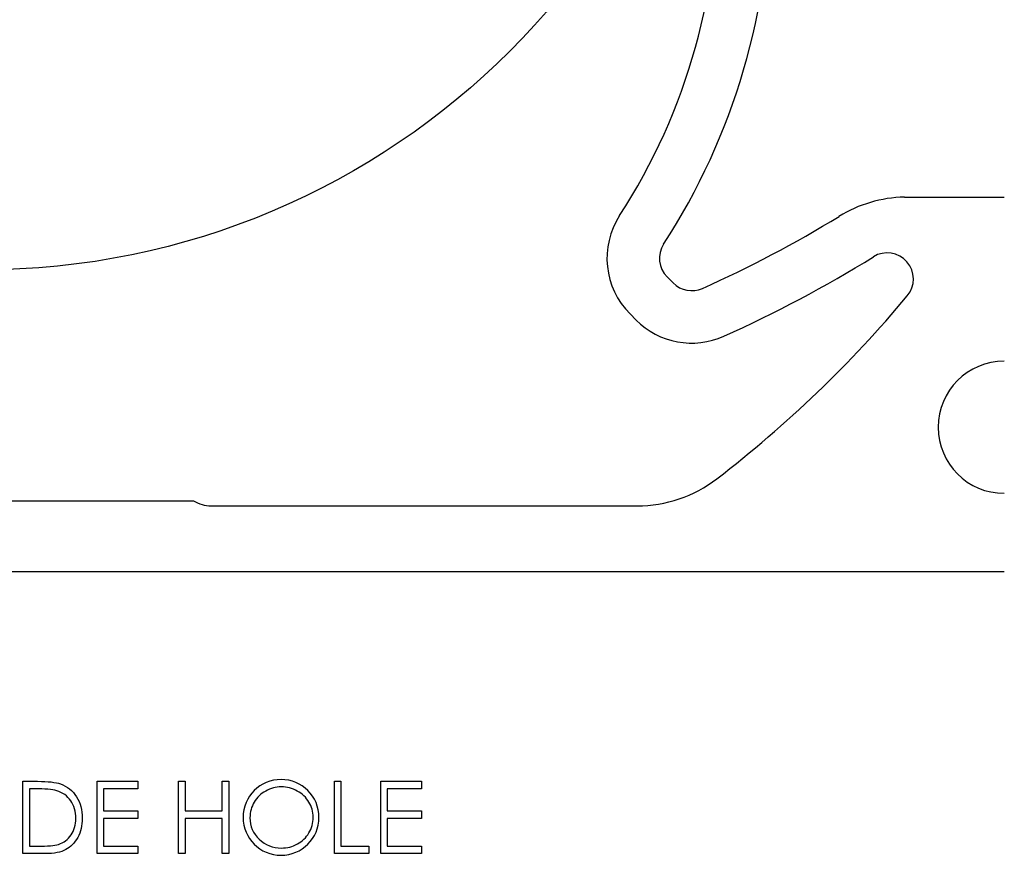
# Model space of a CAD drawing. Header units: inches. Extents: x 370 to 474, y 80 to 168.
# Tile 18 of 170: x 395.44 to 397.32, y 84.71 to 86.3. Entities that reach past the tile are written whole.
import ezdxf

# ---------------------------------------------------------------- set-up
doc = ezdxf.new("R2010")
doc.units = ezdxf.units.IN
doc.header["$LTSCALE"] = 0.5
doc.header["$MEASUREMENT"] = 0
doc.layers.add('APP-M-S', color=30, linetype='Continuous')

msp = doc.modelspace()

# ---------------------------------------------------------------- linework, layer by layer
at = {"color": 7, "linetype": 'Continuous'}
for p, q in [((395.4486, 84.709), (395.4486, 84.8468)), ((395.4486, 84.8468), (395.4486, 84.8468)), ((395.4486, 84.8468), (395.4765, 84.8468)), ((395.4765, 84.8468), (395.4765, 84.8468)), ((395.4765, 84.8468), (395.4837, 84.8467)), ((395.4837, 84.8467), (395.4905, 84.8465)), ((395.4905, 84.8465), (395.4967, 84.8461)), ((395.4967, 84.8461), (395.5025, 84.8455)), ((395.5025, 84.8455), (395.5076, 84.8448)), ((395.59, 84.8468), (395.6677, 84.8468)), ((395.59, 84.709), (395.59, 84.8468)), ((395.6677, 84.8468), (395.6677, 84.8468)), ((395.6677, 84.8468), (395.6677, 84.8326)), ((395.7454, 84.8468), (395.7578, 84.8468)), ((395.7454, 84.709), (395.7454, 84.8468)), ((395.7578, 84.8468), (395.7578, 84.8468)), ((395.7578, 84.8468), (395.7578, 84.7902)), ((395.8284, 84.7902), (395.8284, 84.8468)), ((395.8284, 84.8468), (395.8284, 84.8468)), ((395.8284, 84.8468), (395.8408, 84.8468)), ((395.8408, 84.8468), (395.8408, 84.8468)), ((395.8408, 84.8468), (395.8408, 84.709)), ((396.0422, 84.8468), (396.0546, 84.8468)), ((396.0422, 84.709), (396.0422, 84.8468)), ((396.0546, 84.8468), (396.0546, 84.8468)), ((396.0546, 84.8468), (396.0546, 84.7231)), ((396.1305, 84.8468), (396.2083, 84.8468)), ((396.1305, 84.709), (396.1305, 84.8468)), ((396.2083, 84.8468), (396.2083, 84.8468)), ((396.2083, 84.8468), (396.2083, 84.8326)), ((395.4707, 84.8326), (395.461, 84.8326)), ((395.461, 84.8326), (395.461, 84.8326)), ((395.461, 84.8326), (395.461, 84.7231)), ((395.4778, 84.8326), (395.4707, 84.8326)), ((395.4707, 84.8326), (395.4707, 84.8326)), ((395.4844, 84.8324), (395.4778, 84.8326)), ((395.4905, 84.8321), (395.4844, 84.8324)), ((395.496, 84.8317), (395.4905, 84.8321)), ((395.501, 84.8311), (395.496, 84.8317)), ((395.5056, 84.8305), (395.501, 84.8311)), ((395.5095, 84.8297), (395.5056, 84.8305)), ((395.5076, 84.8448), (395.5123, 84.844)), ((395.513, 84.8288), (395.5095, 84.8297)), ((395.5123, 84.844), (395.5165, 84.843)), ((395.5172, 84.8273), (395.513, 84.8288)), ((395.513, 84.8288), (395.513, 84.8288)), ((395.5165, 84.843), (395.5202, 84.8418)), ((395.5211, 84.8257), (395.5172, 84.8273)), ((395.5202, 84.8418), (395.5202, 84.8418)), ((395.5202, 84.8418), (395.5249, 84.8399)), ((395.5249, 84.8399), (395.5294, 84.8377)), ((395.5294, 84.8377), (395.5336, 84.8351)), ((395.5336, 84.8351), (395.5376, 84.8322)), ((395.5376, 84.8322), (395.5412, 84.829)), ((395.5412, 84.829), (395.5447, 84.8255)), ((395.6677, 84.8326), (395.6023, 84.8326)), ((395.6023, 84.8326), (395.6023, 84.8326)), ((395.6023, 84.8326), (395.6023, 84.7902)), ((395.6677, 84.8326), (395.6677, 84.8326)), ((395.9079, 84.8262), (395.9047, 84.824)), ((395.9114, 84.8283), (395.9079, 84.8262)), ((395.9149, 84.8301), (395.9114, 84.8283)), ((395.9185, 84.8317), (395.9149, 84.8301)), ((395.9222, 84.8331), (395.9185, 84.8317)), ((395.9259, 84.8342), (395.9222, 84.8331)), ((395.9296, 84.8351), (395.9259, 84.8342)), ((395.9335, 84.8357), (395.9296, 84.8351)), ((395.9373, 84.8361), (395.9335, 84.8357)), ((395.9412, 84.8362), (395.9373, 84.8361)), ((395.9452, 84.8361), (395.9412, 84.8362)), ((395.9491, 84.8357), (395.9452, 84.8361)), ((395.953, 84.8351), (395.9491, 84.8357)), ((395.9568, 84.8342), (395.953, 84.8351)), ((395.9606, 84.8331), (395.9568, 84.8342)), ((395.9643, 84.8317), (395.9606, 84.8331)), ((395.968, 84.8301), (395.9643, 84.8317)), ((395.9715, 84.8283), (395.968, 84.8301)), ((395.975, 84.8262), (395.9715, 84.8283)), ((395.9783, 84.824), (395.975, 84.8262)), ((396.2083, 84.8326), (396.1429, 84.8326)), ((396.1429, 84.8326), (396.1429, 84.8326)), ((396.1429, 84.8326), (396.1429, 84.7902)), ((396.2083, 84.8326), (396.2083, 84.8326)), ((395.5248, 84.8237), (395.5211, 84.8257)), ((395.5283, 84.8214), (395.5248, 84.8237)), ((395.5315, 84.8189), (395.5283, 84.8214)), ((395.5344, 84.8161), (395.5315, 84.8189)), ((395.5372, 84.813), (395.5344, 84.8161)), ((395.5397, 84.8097), (395.5372, 84.813)), ((395.542, 84.8061), (395.5397, 84.8097)), ((395.5447, 84.8255), (395.5478, 84.8216)), ((395.5478, 84.8216), (395.5507, 84.8175)), ((395.5507, 84.8175), (395.5533, 84.813)), ((395.5533, 84.813), (395.5555, 84.8084)), ((395.5555, 84.8084), (395.5574, 84.8035)), ((395.8914, 84.8103), (395.8894, 84.8071)), ((395.8937, 84.8134), (395.8914, 84.8103)), ((395.8962, 84.8163), (395.8937, 84.8134)), ((395.8988, 84.819), (395.8962, 84.8163)), ((395.9017, 84.8216), (395.8988, 84.819)), ((395.9047, 84.824), (395.9017, 84.8216)), ((395.9814, 84.8217), (395.9783, 84.824)), ((395.9842, 84.8191), (395.9814, 84.8217)), ((395.9869, 84.8164), (395.9842, 84.8191)), ((395.9894, 84.8135), (395.9869, 84.8164)), ((395.9916, 84.8105), (395.9894, 84.8135)), ((395.9937, 84.8073), (395.9916, 84.8105)), ((395.5439, 84.8024), (395.542, 84.8061)), ((395.5456, 84.7985), (395.5439, 84.8024)), ((395.5469, 84.7944), (395.5456, 84.7985)), ((395.548, 84.7901), (395.5469, 84.7944)), ((395.5487, 84.7856), (395.548, 84.7901)), ((395.5574, 84.8035), (395.5589, 84.7985)), ((395.5589, 84.7985), (395.5601, 84.7932)), ((395.5601, 84.7932), (395.561, 84.7877)), ((395.6023, 84.7902), (395.6023, 84.7902)), ((395.6023, 84.7902), (395.6677, 84.7902)), ((395.6677, 84.7902), (395.6677, 84.7902)), ((395.6677, 84.7902), (395.6677, 84.7761)), ((395.7578, 84.7902), (395.7578, 84.7902)), ((395.7578, 84.7902), (395.8284, 84.7902)), ((395.8284, 84.7902), (395.8284, 84.7902)), ((395.8826, 84.7892), (395.8819, 84.7853)), ((395.8834, 84.7929), (395.8826, 84.7892)), ((395.8845, 84.7966), (395.8834, 84.7929)), ((395.8859, 84.8002), (395.8845, 84.7966)), ((395.8875, 84.8037), (395.8859, 84.8002)), ((395.8894, 84.8071), (395.8875, 84.8037)), ((395.9956, 84.804), (395.9937, 84.8073)), ((395.9972, 84.8005), (395.9956, 84.804)), ((395.9985, 84.797), (395.9972, 84.8005)), ((395.9996, 84.7934), (395.9985, 84.797)), ((396.0005, 84.7897), (395.9996, 84.7934)), ((396.0011, 84.7859), (396.0005, 84.7897)), ((396.1429, 84.7902), (396.1429, 84.7902)), ((396.1429, 84.7902), (396.2083, 84.7902)), ((396.2083, 84.7902), (396.2083, 84.7902)), ((396.2083, 84.7902), (396.2083, 84.7761)), ((395.5492, 84.781), (395.5487, 84.7856)), ((395.5488, 84.7672), (395.5492, 84.7716)), ((395.5493, 84.7762), (395.5492, 84.781)), ((395.5492, 84.7716), (395.5493, 84.7762)), ((395.5493, 84.7762), (395.5493, 84.7762)), ((395.561, 84.7877), (395.5615, 84.782)), ((395.5616, 84.771), (395.5611, 84.7661)), ((395.5615, 84.782), (395.5617, 84.7761)), ((395.5617, 84.7761), (395.5616, 84.771)), ((395.5617, 84.7761), (395.5617, 84.7761)), ((395.6677, 84.7761), (395.6023, 84.7761)), ((395.6023, 84.7761), (395.6023, 84.7761)), ((395.6023, 84.7761), (395.6023, 84.7231)), ((395.6677, 84.7761), (395.6677, 84.7761)), ((395.8284, 84.7761), (395.7578, 84.7761)), ((395.7578, 84.7761), (395.7578, 84.7761)), ((395.7578, 84.7761), (395.7578, 84.709)), ((395.8284, 84.709), (395.8284, 84.7761)), ((395.8284, 84.7761), (395.8284, 84.7761)), ((395.8816, 84.7814), (395.8814, 84.7773)), ((395.8814, 84.7773), (395.8814, 84.7773)), ((395.8814, 84.7773), (395.8817, 84.7714)), ((395.8819, 84.7853), (395.8816, 84.7814)), ((395.8817, 84.7714), (395.8826, 84.7656)), ((396.0005, 84.7661), (396.0011, 84.77)), ((396.0015, 84.782), (396.0011, 84.7859)), ((396.0011, 84.77), (396.0015, 84.7739)), ((396.0016, 84.778), (396.0015, 84.782)), ((396.0015, 84.7739), (396.0016, 84.778)), ((396.0016, 84.778), (396.0016, 84.778)), ((396.2083, 84.7761), (396.1429, 84.7761)), ((396.1429, 84.7761), (396.1429, 84.7761)), ((396.1429, 84.7761), (396.1429, 84.7231)), ((396.2083, 84.7761), (396.2083, 84.7761)), ((395.5425, 84.7479), (395.5443, 84.7514)), ((395.5443, 84.7514), (395.5459, 84.755)), ((395.5459, 84.755), (395.5471, 84.7589)), ((395.5471, 84.7589), (395.5481, 84.763)), ((395.5481, 84.763), (395.5488, 84.7672)), ((395.5583, 84.7522), (395.5568, 84.7479)), ((395.5595, 84.7567), (395.5583, 84.7522)), ((395.5605, 84.7613), (395.5595, 84.7567)), ((395.5611, 84.7661), (395.5605, 84.7613)), ((395.8826, 84.7656), (395.8839, 84.7602)), ((395.8839, 84.7602), (395.8858, 84.7549)), ((395.8858, 84.7549), (395.8883, 84.7499)), ((395.9937, 84.7483), (395.9956, 84.7517)), ((395.9956, 84.7517), (395.9972, 84.7552)), ((395.9972, 84.7552), (395.9985, 84.7587)), ((395.9985, 84.7587), (395.9996, 84.7624)), ((395.9996, 84.7624), (396.0005, 84.7661)), ((395.5269, 84.7315), (395.53, 84.7336)), ((395.53, 84.7336), (395.5329, 84.7359)), ((395.5329, 84.7359), (395.5356, 84.7386)), ((395.5356, 84.7386), (395.5381, 84.7414)), ((395.5381, 84.7414), (395.5405, 84.7445)), ((395.5405, 84.7445), (395.5425, 84.7479)), ((395.5507, 84.7359), (395.5483, 84.7324)), ((395.553, 84.7397), (395.5507, 84.7359)), ((395.555, 84.7437), (395.553, 84.7397)), ((395.5568, 84.7479), (395.555, 84.7437)), ((395.8883, 84.7499), (395.8913, 84.7451)), ((395.8913, 84.7451), (395.8949, 84.7406)), ((395.8949, 84.7406), (395.899, 84.7363)), ((395.899, 84.7363), (395.9035, 84.7324)), ((395.9035, 84.7324), (395.9082, 84.729)), ((395.9784, 84.7314), (395.9815, 84.7338)), ((395.9815, 84.7338), (395.9843, 84.7364)), ((395.9843, 84.7364), (395.9869, 84.7391)), ((395.9869, 84.7391), (395.9894, 84.742)), ((395.9894, 84.742), (395.9916, 84.745)), ((395.9916, 84.745), (395.9937, 84.7483)), ((395.461, 84.7231), (395.4768, 84.7231)), ((395.4768, 84.7231), (395.4836, 84.7232)), ((395.4768, 84.7231), (395.4768, 84.7231)), ((395.4836, 84.7232), (395.4899, 84.7233)), ((395.4899, 84.7233), (395.4957, 84.7236)), ((395.4957, 84.7236), (395.5009, 84.724)), ((395.5009, 84.724), (395.5055, 84.7245)), ((395.5055, 84.7245), (395.5096, 84.7251)), ((395.5096, 84.7251), (395.5132, 84.7258)), ((395.5132, 84.7258), (395.5162, 84.7266)), ((395.5162, 84.7266), (395.52, 84.728)), ((395.5162, 84.7266), (395.5162, 84.7266)), ((395.52, 84.728), (395.5235, 84.7296)), ((395.5267, 84.7147), (395.5227, 84.7132)), ((395.5235, 84.7296), (395.5269, 84.7315)), ((395.5303, 84.7165), (395.5267, 84.7147)), ((395.5337, 84.7185), (395.5303, 84.7165)), ((395.537, 84.7207), (395.5337, 84.7185)), ((395.54, 84.7232), (395.537, 84.7207)), ((395.543, 84.726), (395.54, 84.7232)), ((395.5457, 84.729), (395.543, 84.726)), ((395.5483, 84.7324), (395.5457, 84.729)), ((395.6023, 84.7231), (395.6023, 84.7231)), ((395.6023, 84.7231), (395.6677, 84.7231)), ((395.6677, 84.7231), (395.6677, 84.7231)), ((395.6677, 84.7231), (395.6677, 84.709)), ((395.9082, 84.729), (395.9131, 84.7261)), ((395.9131, 84.7261), (395.9183, 84.7238)), ((395.9183, 84.7238), (395.9237, 84.7219)), ((395.9237, 84.7219), (395.9293, 84.7206)), ((395.9293, 84.7206), (395.9352, 84.7198)), ((395.9352, 84.7198), (395.9412, 84.7196)), ((395.9412, 84.7196), (395.9453, 84.7197)), ((395.9412, 84.7196), (395.9412, 84.7196)), ((395.9453, 84.7197), (395.9493, 84.72)), ((395.9493, 84.72), (395.9533, 84.7207)), ((395.9533, 84.7207), (395.9571, 84.7215)), ((395.9571, 84.7215), (395.9609, 84.7226)), ((395.9609, 84.7226), (395.9646, 84.7239)), ((395.9646, 84.7239), (395.9682, 84.7255)), ((395.9682, 84.7255), (395.9718, 84.7273)), ((395.9718, 84.7273), (395.9752, 84.7293)), ((395.9752, 84.7293), (395.9784, 84.7314)), ((396.0546, 84.7231), (396.0546, 84.7231)), ((396.0546, 84.7231), (396.1076, 84.7231)), ((396.1076, 84.7231), (396.1076, 84.7231)), ((396.1076, 84.7231), (396.1076, 84.709)), ((396.1429, 84.7231), (396.1429, 84.7231)), ((396.1429, 84.7231), (396.2083, 84.7231)), ((396.2083, 84.7231), (396.2083, 84.7231)), ((396.2083, 84.7231), (396.2083, 84.709)), ((395.4913, 84.709), (395.4486, 84.709)), ((395.4974, 84.7091), (395.4913, 84.709)), ((395.4913, 84.709), (395.4913, 84.709)), ((395.5032, 84.7094), (395.4974, 84.7091)), ((395.5086, 84.71), (395.5032, 84.7094)), ((395.5136, 84.7109), (395.5086, 84.71)), ((395.5183, 84.7119), (395.5136, 84.7109)), ((395.5227, 84.7132), (395.5183, 84.7119)), ((395.6677, 84.709), (395.59, 84.709)), ((395.59, 84.709), (395.59, 84.709)), ((395.6677, 84.709), (395.6677, 84.709)), ((395.7578, 84.709), (395.7454, 84.709)), ((395.7454, 84.709), (395.7454, 84.709)), ((395.7578, 84.709), (395.7578, 84.709)), ((395.8408, 84.709), (395.8284, 84.709)), ((395.8284, 84.709), (395.8284, 84.709)), ((395.8408, 84.709), (395.8408, 84.709)), ((396.1076, 84.709), (396.0422, 84.709)), ((396.0422, 84.709), (396.0422, 84.709)), ((396.1076, 84.709), (396.1076, 84.709)), ((396.2083, 84.709), (396.1305, 84.709)), ((396.1305, 84.709), (396.1305, 84.709)), ((396.2083, 84.709), (396.2083, 84.709))]:
    msp.add_line(p, q, dxfattribs=at)
msp.add_arc((395.9406, 84.778), 0.0723, 90.0048, 89.9952, dxfattribs=at)
at = {"layer": 'APP-M-S', "linetype": 'Continuous', "lineweight": 25}
for p, q in [((397.129, 85.9608), (397.3191, 85.9608)), ((396.6879, 85.7972), (396.6764, 85.8087)), ((396.6172, 85.7264), (396.6057, 85.738)), ((394.9647, 85.382), (395.7736, 85.382)), ((395.8078, 85.372), (396.6189, 85.372)), ((393.4191, 85.247), (397.3191, 85.247))]:
    msp.add_line(p, q, dxfattribs=at)
msp.add_circle((395.3691, 87.247), 1.425, dxfattribs=at)
for centre, radius, start, end in [((395.6079, 86.5592), 1.1653, 327.0622, 1.8432), ((395.6079, 86.5592), 1.2653, 327.0622, 0.2719), ((397.1345, 85.7109), 0.25, 91.2686, 121.4613), ((396.7118, 85.8441), 0.15, 147.0622, 225), ((395.8, 87.892), 2.307, 294.1481, 301.4613), ((396.7118, 85.8441), 0.05, 147.0622, 225), ((395.8, 87.892), 2.407, 294.1481, 301.8335), ((397.0959, 85.8046), 0.05, 320.1263, 121.8335), ((396.7233, 85.8325), 0.05, 225, 294.1481), ((395.3691, 87.247), 2.3, 307.5631, 320.1263), ((396.7233, 85.8325), 0.15, 225, 294.1481), ((397.3191, 85.522), 0.126, 90, 270), ((396.6189, 85.622), 0.25, 270, 307.5631), ((395.8078, 85.4357), 0.0637, 237.4552, 270)]:
    msp.add_arc(centre, radius, start, end, dxfattribs=at)

doc.saveas('drawing.dxf')
